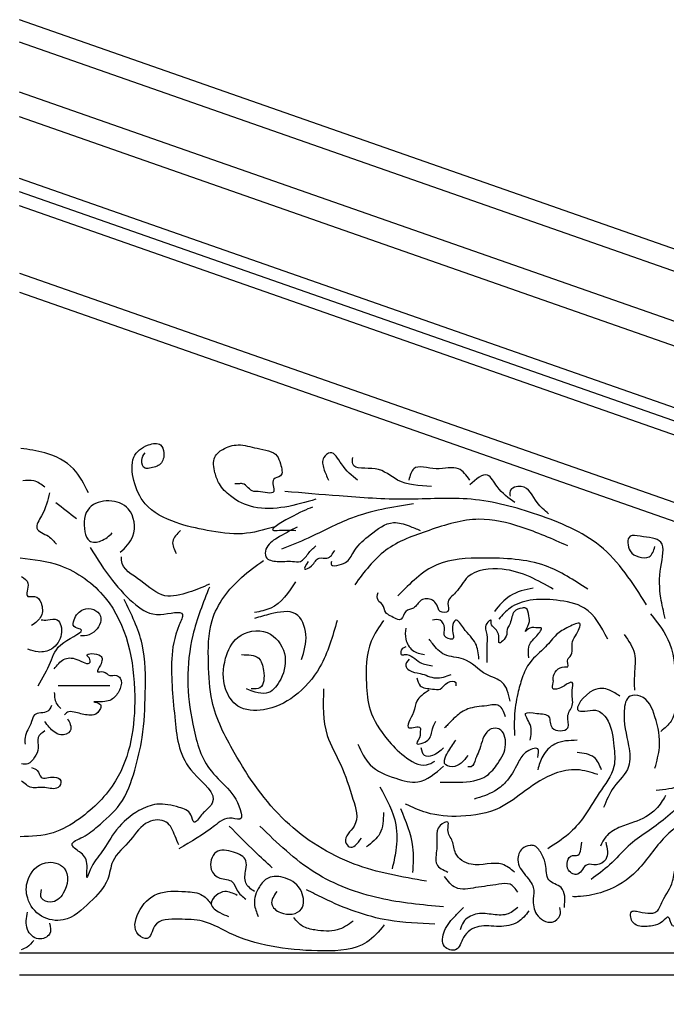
# Model space of a CAD drawing. Extents: x 0 to 286551, y -50 to 581131.
# Tile 156 of 207: x 174324 to 175773, y 568595 to 570800. Entities that reach past the tile are written whole.
import ezdxf

# ---------------------------------------------------------------- set-up
doc = ezdxf.new("R2010")
doc.units = 0
doc.header["$MEASUREMENT"] = 0
for name, color, linetype in [('0.09', 7, 'CONTINUOUS'), ('0.13', 5, 'CONTINUOUS'), ('0.18', 1, 'CONTINUOUS'), ('0.25', 2, 'CONTINUOUS'), ('0.25 GRIJS', 252, 'CONTINUOUS')]:
    doc.layers.add(name, color=color, linetype=linetype)

msp = doc.modelspace()

# ---------------------------------------------------------------- linework, layer by layer
at = {"layer": '0.09'}
for points in [[(179195.1, 568710.2), (174323.6, 570414.7)], [(179104.3, 568710.2), (174323.6, 570382.9)]]:
    msp.add_lwpolyline(points, dxfattribs=at)
at = {"layer": '0.13'}
for points in [[(179919.5, 568791.9), (174323.6, 570749.8)], [(179673.5, 568710.2), (174323.6, 570582.1)], [(174323.6, 570232.5), (178674.3, 568710.2)], [(174323.6, 570190.1), (178553.2, 568710.2)], [(179793.2, 568660.2), (174323.6, 568660.2)]]:
    msp.add_lwpolyline(points, dxfattribs=at)
at = {"layer": '0.18'}
msp.add_line((179279.9, 568710.2), (174323.6, 570444.3), dxfattribs=at)
at = {"layer": '0.25'}
for points in [[(179953.2, 568830.2), (174323.6, 570799.9)], [(179833.2, 568710.2), (174323.6, 570637.9)]]:
    msp.add_lwpolyline(points, dxfattribs=at)
msp.add_lwpolyline([(174323.6, 568710.2), (179833.2, 568710.2), (179833.2, 568690.2, 0.414214), (179803.2, 568660.2), (179793.2, 568660.2), (179793.2, 568530.2), (174323.6, 568530.2)], format="xyb", dxfattribs=at)
at = {"layer": '0.25 GRIJS'}
for points, knots in [([(174893.4, 569663.9), (174870.3, 569657.3), (174821.4, 569643.2), (174746.3, 569655.4), (174671.6, 569671.5), (174603.6, 569705), (174578.3, 569764.8), (174571.4, 569820.8), (174605.1, 569848.6), (174641, 569854.1), (174650, 569827.8), (174643, 569801.6), (174621.1, 569796.4), (174601.1, 569793.4), (174594.6, 569814.5), (174601.6, 569825.1), (174605.1, 569830.3)], [0, 0, 0, 0, 26.593321, 56.441795, 83.244926, 113.662667, 135.256809, 154.751872, 170.564581, 180.780186, 187.850361, 197.542867, 207.544742, 211.259566, 218.329939, 225.400311, 225.400311, 225.400311, 225.400311]), ([(174478.1, 569740.3), (174468.7, 569759.7), (174448.3, 569801.5), (174387.2, 569831.5), (174345.1, 569837.5), (174327.2, 569840)], [0, 0, 0, 0, 23.601061, 50.986896, 71.420538, 71.420538, 71.420538, 71.420538]), ([(174987.8, 569726), (174964.9, 569719.3), (174919.8, 569706), (174851.5, 569702.5), (174800.4, 569726.9), (174771.4, 569756.9), (174760, 569787.4), (174755.6, 569819.4), (174781.5, 569842), (174816.6, 569851.6), (174855.9, 569838.7), (174899.6, 569833.4), (174908.9, 569803.9), (174917, 569775.9), (174883.7, 569773.7), (174905.2, 569730), (174866.3, 569745.5), (174841.7, 569740.9), (174831.2, 569763.1), (174814.6, 569760.6), (174808.9, 569760.7), (174806.4, 569760.8)], [0, 0, 0, 0, 26.803132, 52.806579, 74.405955, 88.209222, 98.208055, 111.204764, 120.396541, 133.917957, 149.949541, 167.884895, 174.955268, 185.166844, 191.396352, 201.607929, 214.609492, 218.324316, 229.659133, 233.373957, 236.159915, 236.159915, 236.159915, 236.159915]), ([(175081.1, 569769.1), (175068.6, 569778.9), (175047.5, 569795.4), (175026.8, 569838.9), (175000.1, 569818.3), (175004.8, 569792.6), (175012.4, 569777.2), (175016.4, 569769.1)], [0, 0, 0, 0, 19.000028, 32.300267, 39.018204, 48.421019, 58.651448, 58.651448, 58.651448, 58.651448]), ([(175246.5, 569754.8), (175219.6, 569756.3), (175173, 569758.9), (175130.1, 569803.5), (175067, 569789.9), (175069.7, 569814.2), (175070.3, 569819.5)], [0, 0, 0, 0, 28.726335, 49.75799, 68.997553, 74.370591, 74.370591, 74.370591, 74.370591]), ([(175332.8, 569769.1), (175325.1, 569779.6), (175306.3, 569805), (175258.9, 569786.8), (175206, 569807.9), (175198.7, 569779.2), (175196.2, 569769.1)], [0, 0, 0, 0, 13.300087, 32.112893, 50.925698, 61.156127, 61.156127, 61.156127, 61.156127]), ([(174380.6, 569753.2), (174372.7, 569759.2), (174357.9, 569770.4), (174339.6, 569768.3), (174331.1, 569767.4)], [0, 0, 0, 0, 10.657479, 19.911627, 19.911627, 19.911627, 19.911627]), ([(175433.5, 569718.8), (175419.5, 569728.8), (175396.9, 569745), (175371.9, 569793.5), (175347.1, 569771.2), (175332.8, 569758.3)], [0, 0, 0, 0, 19.973276, 32.359353, 49.195331, 49.195331, 49.195331, 49.195331]), ([(174391.1, 569740.3), (174387.1, 569723.9), (174380.9, 569698.4), (174352.8, 569657.3), (174390, 569646.1), (174401.4, 569631.7), (174406.5, 569625.2)], [0, 0, 0, 0, 20.247165, 31.431448, 43.097662, 52.558299, 52.558299, 52.558299, 52.558299]), ([(175728.4, 569490), (175697.6, 569538.5), (175638.2, 569631.8), (175486, 569694.2), (175338.9, 569734.5), (175188, 569722.1), (175049, 569732.6), (174958.8, 569740), (174918.2, 569743.4)], [0, 0, 0, 0, 62.787127, 120.928021, 178.145364, 232.938536, 288.729804, 334.387179, 334.387179, 334.387179, 334.387179]), ([(175509, 569693.6), (175500.1, 569701.2), (175478.5, 569719.5), (175461.9, 569763.1), (175420.3, 569750.5), (175422.2, 569737), (175422.7, 569733.2)], [0, 0, 0, 0, 13.300239, 32.300419, 42.533822, 46.5636, 46.5636, 46.5636, 46.5636]), ([(174549.7, 569607.3), (174561.1, 569618.1), (174588, 569643.5), (174578.6, 569708.7), (174525, 569727.7), (174470.6, 569712), (174465.5, 569664.6), (174477.8, 569627.6), (174510.5, 569631.1), (174524.2, 569643.8), (174531.8, 569650.8)], [0, 0, 0, 0, 17.01435, 40.26235, 57.83459, 75.065813, 95.491744, 104.038467, 113.597125, 125.263463, 125.263463, 125.263463, 125.263463]), ([(174980.4, 569708.6), (174966.9, 569703.1), (174943.1, 569693.3), (174878.2, 569655.4), (174914.3, 569657.1), (174929.8, 569656.8), (174943.1, 569656.4)], [0, 0, 0, 0, 21.599377, 38.132061, 40.918339, 56.70618, 56.70618, 56.70618, 56.70618]), ([(175206.5, 569716.1), (175159.1, 569708.3), (175076.2, 569694.7), (174983.9, 569643.2), (174930.8, 569622.2), (174910.8, 569614.2)], [0, 0, 0, 0, 53.388746, 93.276699, 117.421302, 117.421302, 117.421302, 117.421302]), ([(175022.6, 569586.9), (175022.2, 569584), (175020.8, 569574.5), (175042.5, 569579.8), (175061.7, 569586.2), (175076.5, 569619.8), (175111, 569647.9), (175153.3, 569680.9), (175194.3, 569667.7), (175213.3, 569659.8), (175221.4, 569656.4)], [0, 0, 0, 0, 2.785132, 9.285914, 16.358193, 27.691482, 46.075037, 68.089356, 81.385838, 91.387792, 91.387792, 91.387792, 91.387792]), ([(175552, 569621.7), (175517.8, 569636.9), (175454.5, 569665), (175346.5, 569690.8), (175243.8, 569657.9), (175138.9, 569620.7), (175096, 569563.1), (175074.8, 569534.7)], [0, 0, 0, 0, 42.076722, 77.960541, 120.770528, 160.65839, 199.444622, 199.444622, 199.444622, 199.444622]), ([(174684.6, 569656.4), (174676.6, 569648.5), (174661.2, 569633.3), (174670.3, 569613.7), (174674.7, 569604.3)], [0, 0, 0, 0, 11.333106, 21.917899, 21.917899, 21.917899, 21.917899]), ([(174945.6, 569663.9), (174930.7, 569656.1), (174905.7, 569642.8), (174875, 569622.4), (174872.6, 569590.9), (174905.6, 569584.8), (174928.9, 569588.8), (174956.9, 569583.5), (174969.8, 569605.7), (174981.8, 569616.3), (174987.8, 569621.7)], [0, 0, 0, 0, 19.121212, 32.252419, 38.750773, 48.752647, 61.754211, 68.255313, 77.44709, 86.638868, 86.638868, 86.638868, 86.638868]), ([(175770.4, 569459.3), (175766.7, 569474.8), (175757.4, 569513), (175756.3, 569565.7), (175775.1, 569639.3), (175724.2, 569640.2), (175683.8, 569650.1), (175686.2, 569608), (175710, 569596.2), (175738.6, 569592.8), (175744.4, 569610.7), (175747.4, 569620.3)], [0, 0, 0, 0, 17.572192, 43.344645, 64.208215, 82.084146, 90.678151, 102.950686, 111.802965, 120.397289, 130.292655, 130.292655, 130.292655, 130.292655]), ([(174482.1, 569618), (174497.8, 569592.9), (174527, 569546.4), (174579.3, 569490.8), (174628.4, 569458.3), (174699.4, 569482.8), (174670.9, 569423.3), (174660.1, 569352.3), (174672.2, 569232.9), (174683.7, 569124.3), (174771.8, 569064.6), (174745.6, 569032.3), (174732.4, 569023.2), (174713.6, 568992.6), (174708.8, 569028.5), (174674.9, 569038.1), (174634.1, 569048.5), (174582.9, 569027.4), (174539.9, 568990.8), (174511.1, 568936.2), (174486.8, 568911.3), (174471.2, 568866), (174479.5, 568917.2), (174463.4, 568933.8), (174430.5, 568955.3), (174474, 568971.4), (174504.3, 568998.6), (174557.3, 569043.1), (174582.5, 569116.7), (174602.5, 569200.5), (174606.4, 569295.4), (174606.9, 569403.3), (174574.3, 569469), (174558.2, 569501.6)], [0, 0, 0, 0, 33.234119, 61.643898, 83.57379, 102.044852, 111.310641, 140.381905, 192.162702, 238.489168, 268.199553, 272.637599, 281.424836, 290.212225, 296.971468, 308.545883, 327.379456, 343.384126, 367.936112, 390.337827, 408.309843, 415.069085, 426.606227, 438.178891, 446.96628, 457.802212, 473.074709, 499.436724, 530.436754, 558.641651, 596.01069, 636.92157, 677.135313, 677.135313, 677.135313, 677.135313]), ([(174970.4, 569586.9), (174965.5, 569578.9), (174956.4, 569563.8), (174983.8, 569578), (174990.3, 569598.7), (175017.1, 569590.1), (175025.3, 569603.7), (175030.1, 569611.7)], [0, 0, 0, 0, 7.070499, 13.29991, 22.491914, 28.992696, 38.184473, 38.184473, 38.184473, 38.184473]), ([(174325, 569595), (174355.4, 569591.5), (174427.5, 569583), (174555.7, 569489.4), (174594.7, 569297.2), (174566.6, 569109.6), (174473.9, 569018), (174398.3, 568972.6), (174350.2, 568971.1), (174325, 568970.3)], [0, 0, 0, 0, 34.139631, 80.63917, 166.429729, 239.204095, 283.020575, 308.07343, 335.925337, 335.925337, 335.925337, 335.925337]), ([(174749.2, 569535.7), (174734.3, 569529.5), (174703, 569516.5), (174643.5, 569500.8), (174599.3, 569545.3), (174551.2, 569570.5), (174552.2, 569594.5), (174552.3, 569597.1)], [0, 0, 0, 0, 18.459594, 38.736223, 62.341576, 86.002574, 88.869057, 88.869057, 88.869057, 88.869057]), ([(175235.4, 568871), (175180.5, 568880.4), (175065.8, 568900.1), (174907.7, 568999), (174813.4, 569137.3), (174751.3, 569259.5), (174746.5, 569362.3), (174745.8, 569464.4), (174805.7, 569542.4), (174853.8, 569577.1), (174870.7, 569589.3)], [0, 0, 0, 0, 62.145054, 129.818113, 201.541347, 248.357077, 280.264084, 316.252154, 359.734462, 383.101584, 383.101584, 383.101584, 383.101584]), ([(175596.7, 569524.8), (175566.1, 569544.9), (175495.7, 569591), (175375.6, 569596), (175251.2, 569591.4), (175198.7, 569537.5), (175171.7, 569509.9)], [0, 0, 0, 0, 40.317209, 92.728521, 132.129552, 173.748916, 173.748916, 173.748916, 173.748916]), ([(175519.7, 569524.8), (175502.5, 569534.5), (175466.4, 569554.9), (175403.3, 569575), (175329.1, 569567.4), (175307.7, 569519), (175278, 569499.5), (175289.9, 569471.2), (175262, 569471.7), (175260.8, 569490.3), (175246.9, 569503.7), (175220.6, 569504.7), (175210.9, 569479.5), (175185.5, 569479.5), (175182, 569448.5), (175157.8, 569463.4), (175141.1, 569472.4), (175140.6, 569490.5), (175123.2, 569499.3), (175125.6, 569510.9), (175127, 569517.3)], [0, 0, 0, 0, 22.014419, 46.123869, 75.63788, 92.168852, 103.501958, 110.000312, 116.501094, 122.729158, 127.98158, 137.26832, 146.460324, 153.532518, 161.017738, 170.713062, 175.356, 182.426499, 187.67892, 194.177275, 194.177275, 194.177275, 194.177275]), ([(174328, 569552.9), (174334.6, 569549), (174350.6, 569539.8), (174332.6, 569503), (174361.5, 569512.3), (174376, 569491.6), (174376.5, 569461.9), (174359.6, 569449.5), (174351.1, 569443.3)], [0, 0, 0, 0, 7.796998, 18.821651, 24.336052, 32.13305, 43.157487, 54.296165, 54.296165, 54.296165, 54.296165]), ([(174749.2, 569529.6), (174735.2, 569494.1), (174708.8, 569427.4), (174696.7, 569321.4), (174710.3, 569221.1), (174739.7, 569108.4), (174814.4, 569068.9), (174823, 569005.9), (174788.2, 569018), (174748, 568982.3), (174708.2, 568959.3), (174680.9, 568943.5)], [0, 0, 0, 0, 42.700068, 80.153013, 117.605744, 157.301771, 203.035876, 207.28856, 214.733545, 230.932323, 266.33097, 266.33097, 266.33097, 266.33097]), ([(174942.5, 569541.4), (174926.4, 569517.4), (174903, 569482.4), (174863.1, 569474.8), (174850.5, 569472.5)], [0, 0, 0, 0, 30.39151, 44.389503, 44.389503, 44.389503, 44.389503]), ([(175474.9, 569527.3), (175456.4, 569523.3), (175421.2, 569516), (175398.6, 569488.2), (175388, 569475.1)], [0, 0, 0, 0, 20.556813, 38.940368, 38.940368, 38.940368, 38.940368]), ([(175641.5, 569413), (175627.2, 569440.4), (175602.3, 569488.1), (175528.1, 569501.1), (175471.5, 569504), (175423.9, 569488), (175405.6, 569466.7), (175397.9, 569457.7)], [0, 0, 0, 0, 32.496161, 56.605611, 78.894554, 96.829609, 109.960816, 109.960816, 109.960816, 109.960816]), ([(174365.9, 569308.4), (174376.1, 569326.2), (174395.5, 569359.8), (174406.6, 569404.8), (174481.4, 569433.9), (174441.8, 569438.2), (174446.5, 569463.3), (174462.8, 569481.4), (174490.5, 569482.5), (174513.6, 569460.6), (174496.3, 569428.3), (174474, 569419.6), (174463.6, 569420), (174460.8, 569420.1)], [0, 0, 0, 0, 22.190997, 42.068185, 60.029534, 66.028667, 71.540886, 83.249705, 91.914965, 99.711962, 114.190294, 122.674294, 125.825472, 125.825472, 125.825472, 125.825472]), ([(174955.6, 569367.4), (174961.4, 569385.3), (174972.5, 569419.6), (174947.7, 569482.2), (174891.1, 569471), (174862.1, 569462.7), (174850.5, 569459.3)], [0, 0, 0, 0, 21.18624, 40.397654, 61.269494, 75.267544, 75.267544, 75.267544, 75.267544]), ([(175465, 569370.7), (175464.1, 569379.7), (175462.3, 569399.4), (175476.9, 569413.7), (175499.3, 569439.8), (175480.4, 569436.6), (175469.8, 569442.8), (175451.5, 569423), (175468.6, 569449.9), (175464.8, 569463.8), (175462.4, 569484.1), (175445.9, 569482.2), (175426.4, 569476), (175427.1, 569449.8), (175413.7, 569434.1), (175417.8, 569417.8), (175395.8, 569396.8), (175399.4, 569421.2), (175393.1, 569435.4), (175378.6, 569444.6), (175382.8, 569460), (175362.2, 569442.6), (175373.8, 569422.5), (175370, 569398.8), (175370.7, 569378.2), (175370.6, 569366.6), (175370.6, 569360.8)], [0, 0, 0, 0, 9.283487, 20.616592, 28.101813, 30.887771, 37.388872, 42.031555, 49.101928, 55.600282, 62.670655, 65.456933, 72.529126, 83.395617, 90.46599, 93.250906, 102.44291, 105.228042, 115.226875, 119.869219, 122.654351, 127.29729, 136.580561, 146.792137, 153.290491, 159.788846, 159.788846, 159.788846, 159.788846]), ([(174372.2, 569455.9), (174377, 569455.7), (174388.7, 569455), (174408.3, 569460.8), (174421.9, 569435.5), (174415.4, 569408.9), (174394.2, 569386.8), (174367.4, 569381.6), (174350.3, 569387.8), (174342.7, 569390.6)], [0, 0, 0, 0, 5.514401, 13.392026, 19.071273, 33.441174, 41.238325, 52.517308, 61.499137, 61.499137, 61.499137, 61.499137]), ([(175035.2, 569454.9), (175025.2, 569418.9), (175007.3, 569354.6), (174945.8, 569282.8), (174878.6, 569250.3), (174811.5, 569253.4), (174777.3, 569307.4), (174780.3, 569365.9), (174808.8, 569426.4), (174882.2, 569440.9), (174926, 569382.4), (174915.8, 569328.2), (174881.8, 569282.2), (174849.8, 569294.6), (174832.3, 569301.4)], [0, 0, 0, 0, 41.489823, 74.166299, 102.156955, 123.897372, 141.525406, 167.137317, 187.345111, 212.281033, 234.846281, 256.578584, 271.811343, 290.513197, 290.513197, 290.513197, 290.513197]), ([(175139.4, 569454.9), (175129.1, 569439.9), (175100.2, 569397.8), (175099.3, 569324.9), (175105.5, 569247.7), (175142.4, 569192.7), (175182.5, 569150.2), (175225.9, 569123.9), (175248.3, 569136.2), (175254.6, 569139.6)], [0, 0, 0, 0, 20.207794, 56.297852, 78.030368, 106.497983, 126.785534, 146.578013, 154.382956, 154.382956, 154.382956, 154.382956]), ([(175353.2, 569368.3), (175351.8, 569380.8), (175348.6, 569408.9), (175323.2, 569427.1), (175302.2, 569464), (175288.6, 569436.6), (175304.1, 569406), (175270, 569418.5), (175279.6, 569438.7), (175268.3, 569458.9), (175255, 569456.4), (175248.8, 569455.2)], [0, 0, 0, 0, 13.291952, 29.823122, 39.014899, 45.242821, 55.454397, 62.526885, 69.025239, 76.510301, 83.011402, 83.011402, 83.011402, 83.011402]), ([(175737.6, 569469.2), (175754.3, 569448.1), (175793.5, 569398.3), (175791.8, 569312.5), (175796.5, 569236.1), (175769.2, 569213.6), (175760.6, 569206.4)], [0, 0, 0, 0, 29.278419, 68.856851, 94.891374, 107.042879, 107.042879, 107.042879, 107.042879]), ([(175189.1, 569437.8), (175188.3, 569429.5), (175186.5, 569411.5), (175201.8, 569384.4), (175221.5, 569380.3), (175231.4, 569378.2)], [0, 0, 0, 0, 9.283271, 20.110687, 30.980214, 30.980214, 30.980214, 30.980214]), ([(175467.5, 569186.9), (175470, 569197.9), (175474.6, 569217.2), (175447.2, 569252.9), (175485.1, 569244.8), (175515.7, 569246.1), (175508.7, 569204.8), (175562.1, 569206.1), (175546.4, 569241.3), (175568.4, 569266.2), (175558.5, 569289.3), (175566.7, 569323.2), (175542.5, 569306.9), (175532.3, 569301.7), (175515.1, 569299.4), (175520.9, 569315.4), (175517.5, 569333.4), (175532.8, 569354.3), (175557.9, 569348.3), (175547.7, 569365.6), (175558.2, 569373.4), (175563.9, 569385.7), (175559.9, 569404.3), (175570.2, 569421.5), (175589.7, 569456.9), (175548.9, 569438.1), (175525.4, 569424.4), (175500.8, 569390.7), (175466.6, 569366.1), (175449.5, 569327), (175438.1, 569286.1), (175431.5, 569242.6), (175432.3, 569210.9), (175432.7, 569196.8)], [0, 0, 0, 0, 12.996493, 22.995526, 32.282266, 42.87073, 52.563122, 65.564685, 74.847956, 84.847108, 97.843817, 104.341955, 111.414149, 118.486343, 121.272621, 126.842454, 130.555892, 143.687098, 146.473056, 152.971411, 154.284629, 160.512551, 167.010905, 174.081404, 184.947691, 194.643321, 206.750641, 220.553749, 238.93753, 253.469377, 266.986565, 286.679686, 302.461312, 302.461312, 302.461312, 302.461312]), ([(175422.8, 569273.8), (175419.3, 569290.2), (175412.9, 569320.5), (175359.9, 569332.3), (175328.2, 569374), (175275.4, 569371.6), (175253.5, 569396.5), (175243.8, 569409.7), (175241.3, 569413)], [0, 0, 0, 0, 17.068095, 31.603485, 55.039961, 71.25864, 85.06218, 89.704505, 89.704505, 89.704505, 89.704505]), ([(175678.4, 569423.2), (175688.2, 569409.5), (175707.3, 569382.8), (175700.4, 569337.6), (175701.1, 569310.4), (175701.4, 569298.4)], [0, 0, 0, 0, 18.122017, 35.303868, 48.803787, 48.803787, 48.803787, 48.803787]), ([(175189.1, 569395.6), (175185.2, 569394), (175178.1, 569391.1), (175176.7, 569375.9), (175199.7, 569382.2), (175216.5, 569358), (175239.2, 569354.7), (175248.8, 569353.3)], [0, 0, 0, 0, 4.642938, 8.356161, 11.142438, 25.677543, 36.266007, 36.266007, 36.266007, 36.266007]), ([(174401.7, 569346.3), (174408.2, 569354.7), (174421.1, 569371.4), (174450.4, 569372.3), (174481.7, 569351), (174482.9, 569369.4), (174464.8, 569381.5), (174513.3, 569382.6), (174508.3, 569357.1), (174492.5, 569336.3), (174515.1, 569343.5), (174524.1, 569327.7), (174540, 569334.3), (174554.1, 569322.7), (174550.9, 569300.1), (174534.1, 569277.1), (174515.6, 569271.6), (174480.7, 569273.5), (174507.8, 569270), (174504.7, 569252.9), (174492.9, 569241), (174469.8, 569243.4), (174452.2, 569248.3), (174432, 569252.2), (174426.9, 569245.6), (174424.9, 569243.1)], [0, 0, 0, 0, 11.138526, 22.167328, 33.446624, 35.809034, 39.747007, 50.775809, 58.650438, 64.647886, 69.374652, 75.725236, 81.239637, 85.17777, 93.840013, 103.453462, 114.923238, 120.43764, 126.436773, 129.586797, 137.383795, 142.898196, 154.17718, 159.691581, 163.033109, 163.033109, 163.033109, 163.033109]), ([(174821.3, 569378.2), (174836.2, 569377.9), (174862.3, 569377.6), (174873, 569340.5), (174872.1, 569301.2), (174850.4, 569301.4), (174843.2, 569301.4)], [0, 0, 0, 0, 14.673843, 25.708318, 40.376701, 47.623517, 47.623517, 47.623517, 47.623517]), ([(175196.6, 569368.3), (175192.5, 569363.3), (175185.3, 569354.6), (175199.9, 569338.2), (175225.2, 569337.7), (175255.8, 569320.8), (175279.3, 569329.3), (175291, 569333.5)], [0, 0, 0, 0, 6.227922, 10.870074, 20.565766, 34.087489, 47.38397, 47.38397, 47.38397, 47.38397]), ([(175214, 569326), (175215.7, 569319.3), (175220.1, 569302.7), (175244.9, 569302.3), (175269.9, 569297.6), (175277.8, 569317.9), (175302.9, 569320.8), (175301.4, 569311.4), (175301, 569308.6)], [0, 0, 0, 0, 7.070373, 17.65878, 24.159881, 32.720442, 39.221224, 42.006141, 42.006141, 42.006141, 42.006141]), ([(174526.1, 569308.4), (174512.1, 569308.4), (174483.3, 569308.4), (174444.6, 569308.4), (174420, 569308.4), (174410.2, 569308.4)], [0, 0, 0, 0, 15.755569, 32.298773, 43.327576, 43.327576, 43.327576, 43.327576]), ([(175005, 569301.4), (175003.9, 569265.7), (175001.9, 569205.3), (175048, 569129.1), (175067.6, 569063.7), (175089.4, 568997.9), (175045.5, 568968.1), (175067.5, 568938.2), (175080.7, 568955), (175090.1, 568966.9)], [0, 0, 0, 0, 39.051162, 66.099853, 96.560981, 119.122552, 134.250071, 139.372966, 151.881537, 151.881537, 151.881537, 151.881537]), ([(175668.6, 569285.3), (175661.1, 569290.2), (175643.4, 569301.7), (175603.9, 569307.7), (175556.9, 569247.6), (175598.5, 569252.6), (175623.2, 569256.2), (175651, 569222.3), (175654.9, 569177.9), (175661.1, 569118.8), (175620.5, 569069.3), (175591.9, 569016.4), (175553.1, 568973), (175523.5, 568953.9), (175507.6, 568943.7)], [0, 0, 0, 0, 9.897559, 23.402698, 44.520131, 51.886513, 60.480837, 72.632721, 94.066447, 111.248082, 136.521349, 161.374463, 179.622504, 200.74249, 200.74249, 200.74249, 200.74249]), ([(174401.7, 569293.7), (174402.3, 569283.6), (174403, 569269.4), (174413.4, 569260.5), (174416.5, 569257.8)], [0, 0, 0, 0, 10.506274, 14.961897, 14.961897, 14.961897, 14.961897]), ([(175241.3, 569298.7), (175230, 569291.1), (175210.8, 569278.2), (175210.3, 569248.3), (175179, 569203.1), (175225.1, 569222.5), (175220.7, 569204.7), (175223.1, 569193.6), (175203.4, 569171.7), (175247.4, 569185), (175246.2, 569209.7), (175253.3, 569223.5), (175256.2, 569229.1)], [0, 0, 0, 0, 13.803685, 23.496077, 37.013264, 46.300324, 50.013546, 52.798678, 59.869051, 69.564437, 79.563388, 86.633887, 86.633887, 86.633887, 86.633887]), ([(175747.4, 569124.3), (175751.7, 569139.7), (175762.2, 569177.7), (175751.5, 569233.9), (175729.7, 569286.6), (175683.7, 569289.5), (175673.4, 569233), (175687.7, 569187), (175695.4, 569121.2), (175652.3, 569085.1), (175638.8, 569051.6), (175632.4, 569035.7)], [0, 0, 0, 0, 17.572192, 43.606715, 64.724148, 73.318153, 86.536865, 116.22086, 133.402496, 154.520105, 173.731183, 173.731183, 173.731183, 173.731183]), ([(174395.4, 569264.2), (174393.2, 569259.2), (174386.4, 569244.3), (174356.1, 569251.2), (174350.3, 569219.4), (174334.8, 569201), (174336.1, 569182.8), (174336.4, 569177.8)], [0, 0, 0, 0, 5.679247, 17.149024, 23.146472, 37.624603, 43.137038, 43.137038, 43.137038, 43.137038]), ([(175412.8, 569239.1), (175409.1, 569249.6), (175401.9, 569269.9), (175364, 569261.8), (175330.9, 569261.2), (175302, 569241.5), (175287, 569224.9), (175278.6, 569216.7), (175276.1, 569214.2)], [0, 0, 0, 0, 10.827416, 21.043022, 37.074643, 49.181964, 58.373741, 62.313171, 62.313171, 62.313171, 62.313171]), ([(174431.3, 569234.6), (174433.7, 569230.7), (174438.6, 569222.5), (174440.6, 569202.7), (174417.6, 569195.9), (174396.6, 569206.9), (174387, 569219.8), (174380.7, 569228.3)], [0, 0, 0, 0, 5.282874, 10.795092, 19.279173, 25.278306, 36.986911, 36.986911, 36.986911, 36.986911]), ([(175266.2, 569092.5), (175280.1, 569092.3), (175315, 569091.7), (175366.9, 569096.8), (175397.9, 569137), (175418.5, 569171.2), (175407.3, 569214.2), (175381.2, 569213.9), (175361.1, 569197.4), (175357.8, 569168.7), (175345, 569145.9), (175340.8, 569125.8), (175331, 569127), (175328.3, 569127.3)], [0, 0, 0, 0, 15.787841, 39.663771, 53.467037, 70.535132, 84.676004, 91.176786, 95.819595, 112.887889, 119.958262, 127.443482, 130.22976, 130.22976, 130.22976, 130.22976]), ([(174380.7, 569207.3), (174374.3, 569202.9), (174361, 569193.7), (174369.1, 569168.5), (174358.5, 569149), (174345.7, 569131), (174333.1, 569132.8), (174328, 569133.5)], [0, 0, 0, 0, 7.796998, 16.45924, 24.940968, 32.737966, 38.252367, 38.252367, 38.252367, 38.252367]), ([(175081.8, 569178), (175089.5, 569160.9), (175106.3, 569123.3), (175161.4, 569102.2), (175223.8, 569084.1), (175255.6, 569112.4), (175273.8, 569128.7)], [0, 0, 0, 0, 20.207794, 44.501971, 63.203825, 88.513566, 88.513566, 88.513566, 88.513566]), ([(175273.6, 569169.5), (175266.4, 569162.5), (175255.1, 569151.5), (175228, 569148.5), (175225.3, 569162.3), (175223.9, 569169.5)], [0, 0, 0, 0, 11.334817, 17.835599, 24.905972, 24.905972, 24.905972, 24.905972]), ([(175328.3, 569152.1), (175318.9, 569139.9), (175305.4, 569122.3), (175274.7, 569130), (175276.2, 569146.5), (175285.5, 569163.6), (175295, 569177.9), (175301, 569186.9)], [0, 0, 0, 0, 15.975725, 23.048297, 25.833214, 32.903713, 45.009119, 45.009119, 45.009119, 45.009119]), ([(175485, 569147.9), (175486.5, 569155.9), (175490.1, 569175.8), (175451.9, 569159.6), (175438, 569129.3), (175418.9, 569095.2), (175384.1, 569067.6), (175358.1, 569059.5), (175342.4, 569054.7)], [0, 0, 0, 0, 7.171387, 17.871133, 28.991863, 47.791285, 59.682409, 77.981795, 77.981795, 77.981795, 77.981795]), ([(175572.8, 569186.3), (175555.4, 569185.9), (175524.6, 569185.3), (175494.2, 569153.7), (175487.9, 569130.8), (175485, 569120.5)], [0, 0, 0, 0, 18.701854, 33.192896, 45.184638, 45.184638, 45.184638, 45.184638]), ([(176000.2, 569178.5), (176003.6, 569175.9), (176012.7, 569169), (176012.5, 569140.5), (175978, 569138.2), (175928.2, 569119.9), (175845.7, 569093.5), (175777.5, 569007.8), (175695.7, 568963), (175648.9, 568907.3), (175618.6, 568885.3), (175604.3, 568874.9)], [0, 0, 0, 0, 4.719403, 12.50405, 24.485726, 36.100494, 74.957157, 116.710826, 155.643759, 177.666505, 197.471784, 197.471784, 197.471784, 197.471784]), ([(176021.1, 569157.7), (176039.6, 569156.5), (176074.9, 569154.3), (176101.4, 569120), (176143.7, 569064.7), (176102.5, 569064.9), (176085, 569110.2), (175999, 569103.1), (175913.4, 569085.6), (175831.9, 569022.5), (175757.3, 568965), (175708.3, 568883.6), (175636.8, 568845.4), (175587.7, 568835.9), (175566.5, 568836.2), (175562.6, 568836.3)], [0, 0, 0, 0, 19.205138, 36.508706, 56.95534, 60.292802, 76.828833, 100.429031, 144.143587, 177.773996, 213.246965, 249.562539, 281.436976, 300.642151, 305.092207, 305.092207, 305.092207, 305.092207]), ([(175627.6, 569120.5), (175623.2, 569131), (175613.3, 569154.6), (175587.2, 569157.3), (175572.8, 569158.8)], [0, 0, 0, 0, 11.94864, 26.87074, 26.87074, 26.87074, 26.87074]), ([(175824.6, 569166.6), (175828, 569163.8), (175839.3, 569154.5), (175833.7, 569118.8), (175806.8, 569078.4), (175769.5, 569075.7), (175750.1, 569074.3)], [0, 0, 0, 0, 4.719177, 15.84007, 34.975774, 55.489316, 55.489316, 55.489316, 55.489316]), ([(174351.1, 569125.1), (174355.9, 569123.7), (174366.4, 569120.6), (174371.2, 569094.6), (174396.9, 569108.6), (174421.4, 569097.9), (174408.3, 569071.9), (174380.1, 569084.9), (174350.8, 569075.9), (174335.4, 569089.2), (174328, 569095.6)], [0, 0, 0, 0, 5.283965, 11.633333, 22.662135, 29.012719, 35.010167, 46.038969, 57.067772, 67.337962, 67.337962, 67.337962, 67.337962]), ([(175619.4, 569109.5), (175604, 569114.5), (175572.5, 569124.7), (175513.3, 569112.8), (175459, 569076.1), (175396.8, 569026.5), (175316.4, 569013.1), (175242.9, 569018.3), (175204.1, 569036.5), (175188.8, 569043.7)], [0, 0, 0, 0, 17.898259, 36.600114, 65.073186, 90.936723, 124.507597, 153.368134, 172.209178, 172.209178, 172.209178, 172.209178]), ([(175131.2, 569082.1), (175146.4, 569054.6), (175171.1, 569009.9), (175169.2, 568944.3), (175161.8, 568912), (175158.6, 568898.4)], [0, 0, 0, 0, 34.44003, 55.953974, 71.625678, 71.625678, 71.625678, 71.625678]), ([(175771, 569062.4), (175764.7, 569051.9), (175748.3, 569024.3), (175707, 569004.3), (175666.1, 568992.4), (175637.3, 568975.1), (175628.6, 568956.7), (175625.1, 568949.3)], [0, 0, 0, 0, 13.576616, 35.517013, 48.538315, 62.116717, 71.08353, 71.08353, 71.08353, 71.08353]), ([(175139.4, 569024.5), (175138.9, 569007.8), (175137.9, 568976.1), (175112.9, 568956.9), (175101, 568947.7)], [0, 0, 0, 0, 17.68527, 33.625365, 33.625365, 33.625365, 33.625365]), ([(175205.3, 568890.2), (175206.4, 568909.5), (175209.4, 568959), (175189.8, 569004.8), (175177.8, 569032.7)], [0, 0, 0, 0, 21.513944, 54.885139, 54.885139, 54.885139, 54.885139]), ([(174680.9, 568952), (174678.1, 568958.5), (174670.4, 568976.2), (174657.1, 569011.1), (174601.7, 569007.4), (174574.7, 568959.1), (174529.4, 568924.9), (174524.3, 568865), (174480.3, 568822.7), (174432.4, 568776.5), (174369.4, 568787.3), (174338.4, 568827.8), (174337.8, 568878.9), (174374, 568921.4), (174438.1, 568904.9), (174430.6, 568846.7), (174399.9, 568818.9), (174368.7, 568829.7), (174372, 568845.1), (174373.5, 568852.5)], [0, 0, 0, 0, 8.097177, 21.960727, 36.850697, 57.904198, 81.321488, 96.801695, 121.048806, 147.888868, 166.248488, 185.180217, 200.064394, 221.117895, 237.503129, 258.439559, 271.420167, 279.519514, 286.96171, 286.96171, 286.96171, 286.96171]), ([(174889.9, 568901.1), (174877, 568912.9), (174844, 568943), (174812.8, 568974.9), (174793.9, 568994.3)], [0, 0, 0, 0, 19.576796, 50.008085, 50.008085, 50.008085, 50.008085]), ([(175273.8, 568813.4), (175226, 568817.7), (175126.3, 568826.8), (174978, 568881.9), (174901.4, 568956.5), (174862.4, 568994.3)], [0, 0, 0, 0, 53.773653, 112.197393, 172.550747, 172.550747, 172.550747, 172.550747]), ([(175432.7, 568891.3), (175423.9, 568898.4), (175396.1, 568920.8), (175344.4, 568896.9), (175297.2, 568926.6), (175297, 568962), (175279.4, 568979.5), (175289.1, 569009.8), (175259, 568994.7), (175258.3, 568970), (175260.4, 568941.9), (175250.9, 568906.1), (175273.2, 568896), (175283.6, 568891.3)], [0, 0, 0, 0, 12.10732, 38.110768, 54.086627, 64.671629, 74.67058, 81.168935, 88.241129, 97.933727, 108.145304, 121.142012, 132.476829, 132.476829, 132.476829, 132.476829]), ([(175544.5, 568811.8), (175546, 568829.3), (175548.5, 568859.4), (175501.3, 568869.2), (175505.6, 568907.5), (175493.7, 568932.2), (175481.1, 568951.8), (175463.5, 568950.9), (175445.9, 568944.4), (175434.8, 568913.2), (175455.6, 568885.1), (175478.5, 568860), (175473.4, 568827.9), (175476.9, 568793.9), (175512.5, 568771), (175537.7, 568791.8), (175535.5, 568805.8), (175534.6, 568811.8)], [0, 0, 0, 0, 16.940583, 29.048173, 42.340125, 52.339077, 61.530854, 64.317132, 71.389326, 81.388478, 95.920276, 108.025682, 117.308953, 130.600905, 145.136296, 153.696997, 160.195352, 160.195352, 160.195352, 160.195352]), ([(175637, 568958.3), (175640.4, 568944.1), (175645.9, 568921.2), (175617.7, 568903.9), (175590.1, 568914.2), (175580.2, 568879.3), (175543.8, 568894), (175552.8, 568931.9), (175580.8, 568925.5), (175582.3, 568943.9), (175583.4, 568958.3)], [0, 0, 0, 0, 14.457355, 23.425839, 31.213676, 42.225086, 50.697156, 63.377302, 66.714764, 78.693282, 78.693282, 78.693282, 78.693282]), ([(174850.3, 568847.5), (174842.3, 568853.3), (174825.4, 568865.6), (174830.6, 568893.3), (174834.4, 568923), (174801.9, 568938.4), (174759.2, 568945.7), (174745.7, 568898.5), (174771.5, 568873.7), (174802.8, 568875.9), (174810.3, 568846.7), (174823.6, 568836.5), (174830.9, 568830.9)], [0, 0, 0, 0, 10.227571, 21.589927, 28.820654, 41.432623, 55.899539, 70.9399, 81.167471, 91.955637, 100.284223, 110.511946, 110.511946, 110.511946, 110.511946]), ([(175822.6, 568871.3), (175815.5, 568856.6), (175801.5, 568827.7), (175824.9, 568786.2), (175782.7, 568759.9), (175781, 568799.8), (175761.7, 568775.6), (175740.2, 568770.3), (175713.8, 568767.3), (175693, 568779.5), (175690.4, 568806), (175719.5, 568801.6), (175751.8, 568792), (175766.6, 568835.9), (175789.7, 568863.3), (175790.3, 568904.6), (175818.3, 568918.8), (175834.5, 568917.3), (175842, 568916.6)], [0, 0, 0, 0, 17.577899, 34.479015, 43.676099, 51.774818, 57.812602, 67.009392, 79.086244, 85.123898, 93.574456, 97.197576, 114.10536, 123.839154, 142.736596, 155.340846, 165.076789, 173.530521, 173.530521, 173.530521, 173.530521]), ([(174900.1, 568847.5), (174893.7, 568838), (174881.6, 568819.8), (174913, 568791.7), (174964.1, 568798.9), (174959.4, 568854.6), (174924.2, 568880.7), (174881.7, 568884.3), (174857.1, 568855.9), (174845.8, 568823.2), (174854.8, 568801.3), (174858.6, 568792.2)], [0, 0, 0, 0, 11.125911, 21.353482, 39.191685, 53.652924, 71.247349, 85.714264, 95.941988, 110.982349, 121.766909, 121.766909, 121.766909, 121.766909]), ([(175440.1, 568846.5), (175435, 568853.8), (175424.6, 568868.4), (175387.2, 568861.9), (175350.2, 568857.9), (175300.5, 568848.1), (175283.6, 568871.2), (175276.1, 568881.3)], [0, 0, 0, 0, 9.191778, 18.478837, 38.179052, 54.895759, 68.027118, 68.027118, 68.027118, 68.027118]), ([(175140.7, 568772.8), (175128.7, 568758.3), (175095.2, 568717.7), (175000.8, 568712.6), (174901.7, 568719.9), (174809.7, 568742.7), (174741.8, 568785.2), (174682.1, 568785.4), (174624.1, 568787.5), (174616.9, 568734.5), (174575.8, 568755.2), (174587.6, 568808.2), (174631, 568850.9), (174687.3, 568848), (174733, 568845.3), (174747.6, 568827.2), (174753.5, 568819.8)], [0, 0, 0, 0, 20.455295, 57.338302, 96.727415, 134.340833, 162.562938, 182.521314, 203.733308, 215.740529, 223.609836, 242.202919, 264.641995, 287.951693, 302.746784, 312.974508, 312.974508, 312.974508, 312.974508]), ([(174811.6, 568839.2), (174802.4, 568843.6), (174786.4, 568851.2), (174763.4, 568841), (174746.3, 568817.2), (174771.5, 568800), (174785.9, 568794.6), (174792.2, 568792.2)], [0, 0, 0, 0, 10.788166, 18.657473, 26.986246, 37.213817, 45.083124, 45.083124, 45.083124, 45.083124]), ([(175254.6, 568775), (175219.7, 568776.2), (175133.3, 568779.2), (175037.6, 568815.6), (174979.4, 568845.3), (174966.6, 568851.8)], [0, 0, 0, 0, 39.066343, 96.429541, 112.469874, 112.469874, 112.469874, 112.469874]), ([(174391.2, 568777.1), (174393.2, 568768.1), (174397.2, 568749.2), (174362.6, 568735.2), (174334.8, 568764.1), (174339.3, 568788.6), (174341.7, 568801.9)], [0, 0, 0, 0, 9.250687, 19.318244, 31.504646, 46.041194, 46.041194, 46.041194, 46.041194]), ([(175465, 568804.3), (175457.4, 568794.9), (175440.5, 568774), (175397, 568766.8), (175353.4, 568775.3), (175315.8, 568752.1), (175308.2, 568710), (175266.2, 568723), (175274.8, 568765.5), (175296.4, 568790.2), (175312.5, 568806), (175318.4, 568811.8)], [0, 0, 0, 0, 13.131207, 29.349837, 46.066224, 62.042209, 74.147434, 83.843063, 96.839772, 112.813623, 122.0054, 122.0054, 122.0054, 122.0054]), ([(175440.1, 568811.8), (175432.2, 568805.6), (175414.7, 568792.2), (175380.1, 568797.1), (175346.5, 568800.8), (175318.2, 568784.8), (175312.9, 568768.2), (175310.9, 568762.1)], [0, 0, 0, 0, 10.82908, 23.830964, 36.832528, 48.940118, 56.01049, 56.01049, 56.01049, 56.01049]), ([(175071.5, 568781.1), (175059.9, 568773.3), (175034.2, 568755.9), (174992.8, 568760.1), (174956.8, 568766.9), (174944.7, 568782.1), (174938.8, 568789.4)], [0, 0, 0, 0, 15.25585, 33.85617, 44.64403, 54.871602, 54.871602, 54.871602, 54.871602]), ([(174355.9, 568738.2), (174351.3, 568732.7), (174343.5, 568723.2), (174332.2, 568718.8), (174327.6, 568717)], [0, 0, 0, 0, 7.898465, 13.410317, 13.410317, 13.410317, 13.410317]), ([(174355.9, 568738.2), (174351.3, 568732.7), (174343.5, 568723.2), (174332.2, 568718.8), (174327.6, 568717)], [0, 0, 0, 0, 7.898465, 13.410317, 13.410317, 13.410317, 13.410317])]:
    msp.add_open_spline(points, degree=3, knots=knots, dxfattribs=at)
msp.add_open_spline([(174451.4, 569682.5), (174436.1, 569694.3), (174420.7, 569706.1), (174405.4, 569717.9)], degree=3, dxfattribs=at)

doc.saveas('drawing.dxf')
